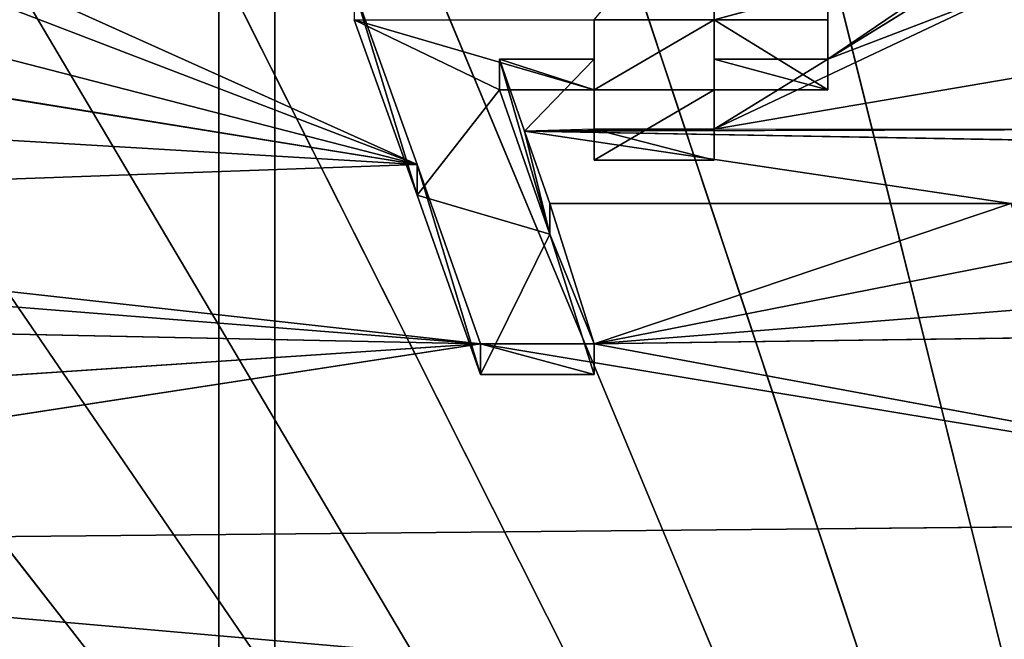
# Model space of a CAD drawing. Extents: x 257 to 312, y 0 to 136.
# Tile 234 of 256: x 279.82 to 282.08, y 84.16 to 85.58. Entities that reach past the tile are written whole.
import ezdxf

# ---------------------------------------------------------------- set-up
doc = ezdxf.new("R2010")
doc.units = 0
doc.header["$LTSCALE"] = 25.4
doc.layers.get('0').update_dxf_attribs({"color": 13, "linetype": 'CONTINUOUS'})

# ---------------------------------------------------------------- blocks, each defined once
blk = doc.blocks.new('MONO-I-KINKIET-PRZEW_D-778')
at = {"color": 7}
for p, q in [((32.3838, 56.1774, 1518.7008), (32.3838, 120.1705, 1454.7076)), ((32.3838, 56.1774, 1518.7008), (32.3838, 120.1705, 1454.7076)), ((32.5127, 55.1186, 1517.642), (32.5127, 119.1118, 1453.6488)), ((32.5127, 55.1186, 1517.642), (32.5127, 119.1118, 1453.6488))]:
    blk.add_line(p, q, dxfattribs=at)
at = {"color": 18}
for p, q in [((31.985, 68.5554, 1552.1433), (29.7331, 77.6065, 1560.803)), ((31.985, 68.5554, 1552.1433), (29.7331, 77.6065, 1560.803)), ((32.6487, 68.8322, 1552.5354), (29.7331, 77.6065, 1560.803)), ((32.6487, 68.8322, 1552.5354), (29.7331, 77.6065, 1560.803)), ((33.2515, 69.1676, 1552.9755), (29.7331, 77.6065, 1560.803)), ((33.785, 69.5568, 1553.4573), (29.7331, 77.6065, 1560.803)), ((33.2515, 69.1676, 1552.9755), (29.7331, 77.6065, 1560.803)), ((33.785, 69.5568, 1553.4573), (29.7331, 77.6065, 1560.803)), ((34.2416, 69.9943, 1553.974), (29.7331, 77.6065, 1560.803)), ((34.2416, 69.9943, 1553.974), (29.7331, 77.6065, 1560.803)), ((34.6149, 70.4739, 1554.5184), (29.7331, 77.6065, 1560.803)), ((34.8996, 70.9889, 1555.0828), (29.7331, 77.6065, 1560.803)), ((34.6149, 70.4739, 1554.5184), (29.7331, 77.6065, 1560.803)), ((34.8996, 70.9889, 1555.0828), (29.7331, 77.6065, 1560.803)), ((29.806, 73.8624, 1555.4474), (34.9099, 73.4166, 1555.0016)), ((29.806, 73.8624, 1555.4474), (34.9099, 73.4166, 1555.0016)), ((29.4404, 73.3649, 1554.9498), (34.9099, 73.4166, 1555.0016)), ((29.4404, 73.3649, 1554.9498), (34.9099, 73.4166, 1555.0016)), ((34.9099, 73.4166, 1555.0016), (31.9121, 72.9562, 1554.5411)), ((34.9099, 73.4166, 1555.0016), (31.9121, 72.9562, 1554.5411)), ((31.6511, 72.9562, 1554.5411), (29.4404, 73.3649, 1554.9498)), ((29.4404, 73.3649, 1554.9498), (31.9121, 72.9562, 1554.5411)), ((29.4404, 73.3649, 1554.9498), (31.9121, 72.9562, 1554.5411)), ((31.6511, 72.9562, 1554.5411), (29.4404, 73.3649, 1554.9498)), ((34.8787, 73.1544, 1554.7394), (31.9121, 72.9562, 1554.5411)), ((34.8787, 73.1544, 1554.7394), (31.9121, 72.9562, 1554.5411)), ((31.6511, 73.0269, 1554.4705), (31.7525, 72.7047, 1554.1482)), ((31.6511, 72.9562, 1554.5411), (31.6511, 73.0269, 1554.4705)), ((31.9121, 73.0269, 1554.4703), (31.6511, 73.0269, 1554.4705)), ((31.6511, 73.0269, 1554.4705), (31.9121, 72.9562, 1554.5411)), ((31.6511, 73.0269, 1554.4705), (31.9121, 72.9562, 1554.5411)), ((31.6511, 72.9562, 1554.5411), (31.6511, 73.0269, 1554.4705)), ((31.9121, 73.0269, 1554.4703), (31.6511, 73.0269, 1554.4705)), ((31.6511, 73.0269, 1554.4705), (31.7525, 72.7047, 1554.1482)), ((31.9121, 73.0269, 1554.4703), (31.7525, 72.7047, 1554.1482)), ((31.9121, 73.0269, 1554.4703), (31.7525, 72.7047, 1554.1482)), ((31.9121, 72.9562, 1554.5411), (31.9121, 73.0269, 1554.4703)), ((32.0569, 72.6152, 1554.0587), (31.9121, 73.0269, 1554.4703)), ((31.9121, 73.0269, 1554.4703), (32.0569, 72.5445, 1554.1294)), ((31.9121, 73.0269, 1554.4703), (32.0569, 72.5445, 1554.1294)), ((31.9121, 72.9562, 1554.5411), (31.9121, 73.0269, 1554.4703)), ((32.0569, 72.6152, 1554.0587), (31.9121, 73.0269, 1554.4703)), ((30.3609, 72.9385, 1554.5234), (31.6511, 72.9562, 1554.5411)), ((30.3609, 72.9385, 1554.5234), (31.6511, 72.9562, 1554.5411)), ((30.5348, 72.8669, 1554.4518), (31.6511, 72.9562, 1554.5411)), ((30.5348, 72.8669, 1554.4518), (31.6511, 72.9562, 1554.5411)), ((30.6508, 72.7595, 1554.3444), (31.6511, 72.9562, 1554.5411)), ((30.6508, 72.7595, 1554.3444), (31.6511, 72.9562, 1554.5411)), ((31.6511, 72.9562, 1554.5411), (30.6942, 72.6342, 1554.2191)), ((31.6511, 72.9562, 1554.5411), (30.6942, 72.6342, 1554.2191)), ((31.9121, 72.9562, 1554.5411), (31.6511, 72.9562, 1554.5411)), ((31.6511, 72.9562, 1554.5411), (31.7525, 72.634, 1554.2189)), ((31.7525, 72.7047, 1554.1482), (31.6511, 72.9562, 1554.5411)), ((31.7525, 72.7047, 1554.1482), (31.6511, 72.9562, 1554.5411)), ((31.6511, 72.9562, 1554.5411), (31.7525, 72.634, 1554.2189)), ((31.9121, 72.9562, 1554.5411), (31.6511, 72.9562, 1554.5411)), ((34.8265, 72.8958, 1554.4807), (31.9121, 72.9562, 1554.5411)), ((34.7815, 72.7294, 1554.3143), (31.9121, 72.9562, 1554.5411)), ((34.8265, 72.8958, 1554.4807), (31.9121, 72.9562, 1554.5411)), ((34.7815, 72.7294, 1554.3143), (31.9121, 72.9562, 1554.5411)), ((34.7538, 72.6409, 1554.2258), (31.9121, 72.9562, 1554.5411)), ((34.7538, 72.6409, 1554.2258), (31.9121, 72.9562, 1554.5411)), ((32.0569, 72.5445, 1554.1294), (31.9121, 72.9562, 1554.5411)), ((32.0569, 72.5445, 1554.1294), (31.9121, 72.9562, 1554.5411)), ((31.8684, 72.3029, 1553.8878), (31.7525, 72.7047, 1554.1482)), ((31.7525, 72.7047, 1554.1482), (31.8684, 72.3736, 1553.8171)), ((31.8684, 72.3029, 1553.8878), (31.7525, 72.7047, 1554.1482)), ((31.8104, 72.4685, 1554.0533), (31.7525, 72.7047, 1554.1482)), ((31.8104, 72.4685, 1554.0533), (31.7525, 72.7047, 1554.1482)), ((31.7525, 72.634, 1554.2189), (31.7525, 72.7047, 1554.1482)), ((31.7525, 72.634, 1554.2189), (31.7525, 72.7047, 1554.1482)), ((32.0569, 72.6152, 1554.0587), (31.7525, 72.7047, 1554.1482)), ((32.0569, 72.6152, 1554.0587), (31.7525, 72.7047, 1554.1482)), ((31.7525, 72.7047, 1554.1482), (31.8684, 72.3736, 1553.8171)), ((34.7538, 72.6409, 1554.2258), (32.0569, 72.5445, 1554.1294)), ((34.7538, 72.6409, 1554.2258), (32.0569, 72.5445, 1554.1294)), ((31.7525, 72.634, 1554.2189), (30.6942, 72.6342, 1554.2191)), ((31.7525, 72.634, 1554.2189), (30.6942, 72.6342, 1554.2191)), ((31.8104, 72.4685, 1554.0533), (30.6942, 72.6342, 1554.2191)), ((31.8104, 72.4685, 1554.0533), (30.6942, 72.6342, 1554.2191)), ((31.7525, 72.634, 1554.2189), (31.8104, 72.4685, 1554.0533)), ((31.7525, 72.634, 1554.2189), (31.8104, 72.4685, 1554.0533)), ((32.0569, 72.6152, 1554.0587), (31.8684, 72.3736, 1553.8171)), ((32.0569, 72.6152, 1554.0587), (31.8684, 72.3736, 1553.8171)), ((32.2018, 72.2125, 1553.656), (32.0569, 72.6152, 1554.0587)), ((32.0569, 72.6152, 1554.0587), (32.2018, 72.1418, 1553.7267)), ((32.0569, 72.6152, 1554.0587), (32.2018, 72.1418, 1553.7267)), ((32.0569, 72.6152, 1554.0587), (32.0569, 72.5445, 1554.1294)), ((32.0569, 72.6152, 1554.0587), (32.0569, 72.5445, 1554.1294)), ((32.2018, 72.2125, 1553.656), (32.0569, 72.6152, 1554.0587)), ((31.3755, 72.5347, 1553.9783), (31.3755, 72.3736, 1553.8171)), ((31.3755, 72.464, 1554.049), (31.3755, 72.5347, 1553.9783)), ((31.651, 72.5347, 1553.9781), (31.3755, 72.5347, 1553.9783)), ((31.3755, 72.5347, 1553.9783), (31.651, 72.464, 1554.049)), ((31.3755, 72.5347, 1553.9783), (31.651, 72.464, 1554.049)), ((31.3755, 72.464, 1554.049), (31.3755, 72.5347, 1553.9783)), ((31.3755, 72.5347, 1553.9783), (31.3755, 72.3736, 1553.8171)), ((31.651, 72.5347, 1553.9781), (31.3755, 72.5347, 1553.9783)), ((31.651, 72.5347, 1553.9781), (31.3755, 72.3736, 1553.8171)), ((31.651, 72.5347, 1553.9781), (31.3755, 72.3736, 1553.8171)), ((31.6509, 72.3736, 1553.8171), (31.651, 72.5347, 1553.9781)), ((31.651, 72.5347, 1553.9781), (31.6509, 72.3029, 1553.8878)), ((31.651, 72.5347, 1553.9781), (31.6509, 72.3029, 1553.8878)), ((31.6509, 72.3736, 1553.8171), (31.651, 72.5347, 1553.9781)), ((31.651, 72.464, 1554.049), (31.651, 72.5347, 1553.9781)), ((31.651, 72.464, 1554.049), (31.651, 72.5347, 1553.9781)), ((32.2018, 72.1418, 1553.7267), (32.0569, 72.5445, 1554.1294)), ((32.0569, 72.5445, 1554.1294), (34.2017, 71.5807, 1553.1656)), ((34.4328, 71.9323, 1553.5172), (32.0569, 72.5445, 1554.1294)), ((32.0569, 72.5445, 1554.1294), (34.5476, 72.143, 1553.7279)), ((34.4328, 71.9323, 1553.5172), (32.0569, 72.5445, 1554.1294)), ((34.2806, 71.6921, 1553.277), (32.0569, 72.5445, 1554.1294)), ((34.2806, 71.6921, 1553.277), (32.0569, 72.5445, 1554.1294)), ((32.0569, 72.5445, 1554.1294), (34.2017, 71.5807, 1553.1656)), ((34.6609, 72.39, 1553.9749), (32.0569, 72.5445, 1554.1294)), ((34.6609, 72.39, 1553.9749), (32.0569, 72.5445, 1554.1294)), ((32.0569, 72.5445, 1554.1294), (34.5476, 72.143, 1553.7279)), ((32.2018, 72.1418, 1553.7267), (32.0569, 72.5445, 1554.1294)), ((31.8104, 72.4685, 1554.0533), (30.0128, 72.5, 1554.085)), ((31.8104, 72.4685, 1554.0533), (30.0128, 72.5, 1554.085)), ((30.4332, 72.4642, 1554.0491), (31.8104, 72.4685, 1554.0533)), ((30.4332, 72.4642, 1554.0491), (31.3755, 72.464, 1554.049)), ((30.4332, 72.3031, 1553.8879), (31.3755, 72.464, 1554.049)), ((30.4332, 72.3031, 1553.8879), (31.3755, 72.464, 1554.049)), ((30.6941, 72.142, 1553.7268), (31.3755, 72.464, 1554.049)), ((30.6941, 72.142, 1553.7268), (31.3755, 72.464, 1554.049)), ((31.1145, 72.303, 1553.8879), (31.3755, 72.464, 1554.049)), ((31.1145, 72.303, 1553.8879), (31.3755, 72.464, 1554.049)), ((31.3755, 72.464, 1554.049), (31.8104, 72.4685, 1554.0533)), ((31.3755, 72.464, 1554.049), (31.3755, 72.303, 1553.8878)), ((31.3755, 72.3736, 1553.8171), (31.3755, 72.464, 1554.049)), ((31.3755, 72.3736, 1553.8171), (31.3755, 72.464, 1554.049)), ((31.3755, 72.464, 1554.049), (31.3755, 72.303, 1553.8878)), ((31.651, 72.464, 1554.049), (31.3755, 72.464, 1554.049)), ((31.6509, 72.3029, 1553.8878), (31.8104, 72.4685, 1554.0533)), ((31.6509, 72.3029, 1553.8878), (31.8104, 72.4685, 1554.0533)), ((31.6509, 72.3029, 1553.8878), (31.651, 72.464, 1554.049)), ((31.6509, 72.3029, 1553.8878), (31.651, 72.464, 1554.049)), ((31.651, 72.464, 1554.049), (31.8104, 72.4685, 1554.0533)), ((31.8104, 72.4685, 1554.0533), (31.8684, 72.3029, 1553.8878)), ((31.8104, 72.4685, 1554.0533), (31.8684, 72.3029, 1553.8878)), ((31.1145, 72.3737, 1553.8171), (31.1145, 72.2126, 1553.6561)), ((31.1145, 72.303, 1553.8879), (31.1145, 72.3737, 1553.8171)), ((31.3755, 72.3736, 1553.8171), (31.1145, 72.3737, 1553.8171)), ((31.1145, 72.3737, 1553.8171), (31.3755, 72.303, 1553.8878)), ((31.1145, 72.3737, 1553.8171), (31.3755, 72.303, 1553.8878)), ((31.1145, 72.303, 1553.8879), (31.1145, 72.3737, 1553.8171)), ((31.1145, 72.3737, 1553.8171), (31.1145, 72.2126, 1553.6561)), ((31.1145, 72.3737, 1553.8171), (31.3754, 72.2126, 1553.6561)), ((31.1145, 72.3737, 1553.8171), (31.3754, 72.2126, 1553.6561)), ((31.3755, 72.3736, 1553.8171), (31.1145, 72.3737, 1553.8171)), ((31.3755, 72.3736, 1553.8171), (31.3754, 72.2126, 1553.6561)), ((31.3755, 72.3736, 1553.8171), (31.3754, 72.2126, 1553.6561)), ((31.6509, 72.3736, 1553.8171), (31.3754, 72.2126, 1553.6561)), ((31.6509, 72.3736, 1553.8171), (31.3754, 72.2126, 1553.6561)), ((31.3755, 72.303, 1553.8878), (31.3755, 72.3736, 1553.8171)), ((31.3755, 72.303, 1553.8878), (31.3755, 72.3736, 1553.8171)), ((31.3755, 72.3736, 1553.8171), (31.6509, 72.3736, 1553.8171)), ((31.3755, 72.3736, 1553.8171), (31.6509, 72.3736, 1553.8171)), ((31.6509, 72.3029, 1553.8878), (31.6509, 72.3736, 1553.8171)), ((31.8684, 72.3736, 1553.8171), (31.6509, 72.3736, 1553.8171)), ((31.6509, 72.3736, 1553.8171), (31.8684, 72.3029, 1553.8878)), ((31.6509, 72.3736, 1553.8171), (31.8684, 72.3029, 1553.8878)), ((31.6509, 72.3029, 1553.8878), (31.6509, 72.3736, 1553.8171)), ((32.2018, 72.2125, 1553.656), (31.6509, 72.3736, 1553.8171)), ((31.8684, 72.3736, 1553.8171), (31.6509, 72.3736, 1553.8171)), ((32.2018, 72.2125, 1553.656), (31.6509, 72.3736, 1553.8171)), ((31.6509, 72.2125, 1553.656), (31.6509, 72.3736, 1553.8171)), ((31.6509, 72.2125, 1553.656), (31.6509, 72.3736, 1553.8171)), ((31.8684, 72.3029, 1553.8878), (31.8684, 72.3736, 1553.8171)), ((31.8684, 72.3029, 1553.8878), (31.8684, 72.3736, 1553.8171)), ((32.2018, 72.2125, 1553.656), (31.8684, 72.3736, 1553.8171)), ((32.2018, 72.2125, 1553.656), (31.8684, 72.3736, 1553.8171)), ((30.5346, 71.9093, 1553.4941), (31.1145, 72.303, 1553.8879)), ((30.5346, 71.9093, 1553.4941), (31.1145, 72.303, 1553.8879)), ((30.6506, 72.0167, 1553.6016), (31.1145, 72.303, 1553.8879)), ((30.6506, 72.0167, 1553.6016), (31.1145, 72.303, 1553.8879)), ((31.1145, 72.303, 1553.8879), (30.6941, 72.142, 1553.7268)), ((31.1145, 72.303, 1553.8879), (30.6941, 72.142, 1553.7268)), ((31.3755, 72.303, 1553.8878), (31.1145, 72.303, 1553.8879)), ((31.1145, 72.303, 1553.8879), (31.1145, 72.1419, 1553.7268)), ((31.1145, 72.2126, 1553.6561), (31.1145, 72.303, 1553.8879)), ((31.1145, 72.2126, 1553.6561), (31.1145, 72.303, 1553.8879)), ((31.1145, 72.303, 1553.8879), (31.1145, 72.1419, 1553.7268)), ((31.3755, 72.303, 1553.8878), (31.1145, 72.303, 1553.8879)), ((31.8684, 72.3029, 1553.8878), (31.6509, 72.3029, 1553.8878)), ((31.8684, 72.3029, 1553.8878), (31.6509, 72.3029, 1553.8878)), ((31.1145, 72.2126, 1553.6561), (31.3754, 72.2126, 1553.6561)), ((31.3754, 72.2126, 1553.6561), (31.1145, 72.1419, 1553.7268)), ((31.1145, 72.1419, 1553.7268), (31.1145, 72.2126, 1553.6561)), ((31.3754, 72.2126, 1553.6561), (31.1145, 72.1419, 1553.7268)), ((31.1145, 72.1419, 1553.7268), (31.1145, 72.2126, 1553.6561)), ((31.1145, 72.2126, 1553.6561), (31.3754, 72.2126, 1553.6561)), ((31.3754, 72.2126, 1553.6561), (31.3754, 71.8814, 1553.325)), ((31.3754, 72.1419, 1553.7268), (31.3754, 72.2126, 1553.6561)), ((31.3754, 72.1419, 1553.7268), (31.3754, 72.2126, 1553.6561)), ((31.6509, 72.2125, 1553.656), (31.3754, 72.2126, 1553.6561)), ((31.6509, 72.2125, 1553.656), (31.3754, 72.2126, 1553.6561)), ((31.3754, 72.2126, 1553.6561), (31.3754, 71.8814, 1553.325))]:
    blk.add_line(p, q, dxfattribs=at)
at = {"color": 7}
mesh = blk.add_polyface(dxfattribs=at)
corners = [(32.3838, 56.1774, 1518.7008), (36.1723, 120.782, 1455.3191), (32.3838, 120.1705, 1454.7076)]
mesh.append_faces([[corners[k] for k in face] for face in [(0, 1, 2)]], dxfattribs={"color": 7})
mesh = blk.add_polyface(dxfattribs=at)
corners = [(36.1723, 120.782, 1455.3191), (32.3838, 56.1774, 1518.7008), (35.0087, 56.5558, 1519.0792)]
mesh.append_faces([[corners[k] for k in face] for face in [(0, 1, 2)]], dxfattribs={"color": 7})
mesh = blk.add_polyface(dxfattribs=at)
corners = [(28.5087, 55.972, 1518.4955), (32.3838, 120.1705, 1454.7076), (28.5087, 119.9652, 1454.5023)]
mesh.append_faces([[corners[k] for k in face] for face in [(0, 1, 2)]], dxfattribs={"color": 7})
mesh = blk.add_polyface(dxfattribs=at)
corners = [(32.3838, 56.1774, 1518.7008), (32.3838, 120.1705, 1454.7076), (28.5087, 55.972, 1518.4955)]
mesh.append_faces([[corners[k] for k in face] for face in [(0, 1, 2)]], dxfattribs={"color": 7})
mesh = blk.add_polyface(dxfattribs=at)
corners = [(36.4314, 119.729, 1454.2661), (35.0087, 55.4624, 1517.9858), (32.5127, 119.1118, 1453.6488)]
mesh.append_faces([[corners[k] for k in face] for face in [(0, 1, 2)]], dxfattribs={"color": 7})
mesh = blk.add_polyface(dxfattribs=at)
corners = [(32.5127, 119.1118, 1453.6488), (28.5087, 54.9114, 1517.4348), (28.5087, 118.9045, 1453.4417)]
mesh.append_faces([[corners[k] for k in face] for face in [(0, 1, 2)]], dxfattribs={"color": 7})
mesh = blk.add_polyface(dxfattribs=at)
corners = [(32.5127, 55.1186, 1517.642), (28.5087, 54.9114, 1517.4348), (32.5127, 119.1118, 1453.6488)]
mesh.append_faces([[corners[k] for k in face] for face in [(0, 1, 2)]], dxfattribs={"color": 7})
mesh = blk.add_polyface(dxfattribs=at)
corners = [(35.0087, 55.4624, 1517.9858), (32.5127, 55.1186, 1517.642), (32.5127, 119.1118, 1453.6488)]
mesh.append_faces([[corners[k] for k in face] for face in [(0, 1, 2)]], dxfattribs={"color": 7})
mesh = blk.add_polyface(dxfattribs=at)
corners = [(35.1887, 72.0953, 1556.2394), (29.7331, 77.6065, 1560.803), (35.1523, 71.8115, 1555.9493)]
mesh.append_faces([[corners[k] for k in face] for face in [(0, 1, 2)]], dxfattribs={"color": 7})
mesh = blk.add_polyface(dxfattribs=at)
corners = [(31.2699, 68.3411, 1551.8048), (29.7331, 77.6065, 1560.803), (30.5133, 68.1923, 1551.5247)]
mesh.append_faces([[corners[k] for k in face] for face in [(0, 1, 2)]], dxfattribs={"color": 7})
mesh = blk.add_polyface(dxfattribs=at)
corners = [(35.201, 72.3821, 1556.5283), (29.7331, 77.6065, 1560.803), (35.1887, 72.0953, 1556.2394)]
mesh.append_faces([[corners[k] for k in face] for face in [(0, 1, 2)]], dxfattribs={"color": 7})
mesh = blk.add_polyface(dxfattribs=at)
corners = [(29.7331, 77.6065, 1560.803), (35.201, 72.3821, 1556.5283), (35.1891, 72.6711, 1556.8153)]
mesh.append_faces([[corners[k] for k in face] for face in [(0, 1, 2)]], dxfattribs={"color": 7})
mesh = blk.add_polyface(dxfattribs=at)
corners = [(29.7331, 77.6065, 1560.803), (35.1891, 72.6711, 1556.8153), (30.5201, 77.3881, 1560.7213)]
mesh.append_faces([[corners[k] for k in face] for face in [(0, 1, 2)]], dxfattribs={"color": 7})
mesh = blk.add_polyface(dxfattribs=at)
corners = [(31.985, 68.5554, 1552.1433), (29.7331, 77.6065, 1560.803), (31.2699, 68.3411, 1551.8048)]
mesh.append_faces([[corners[k] for k in face] for face in [(0, 1, 2)]], dxfattribs={"color": 7})
mesh = blk.add_polyface(dxfattribs=at)
corners = [(32.6487, 68.8322, 1552.5354), (29.7331, 77.6065, 1560.803), (31.985, 68.5554, 1552.1433)]
mesh.append_faces([[corners[k] for k in face] for face in [(0, 1, 2)]], dxfattribs={"color": 7})
mesh = blk.add_polyface(dxfattribs=at)
corners = [(33.2515, 69.1676, 1552.9755), (29.7331, 77.6065, 1560.803), (32.6487, 68.8322, 1552.5354)]
mesh.append_faces([[corners[k] for k in face] for face in [(0, 1, 2)]], dxfattribs={"color": 7})
mesh = blk.add_polyface(dxfattribs=at)
corners = [(33.785, 69.5568, 1553.4573), (29.7331, 77.6065, 1560.803), (33.2515, 69.1676, 1552.9755)]
mesh.append_faces([[corners[k] for k in face] for face in [(0, 1, 2)]], dxfattribs={"color": 7})
mesh = blk.add_polyface(dxfattribs=at)
corners = [(34.2416, 69.9943, 1553.974), (29.7331, 77.6065, 1560.803), (33.785, 69.5568, 1553.4573)]
mesh.append_faces([[corners[k] for k in face] for face in [(0, 1, 2)]], dxfattribs={"color": 7})
mesh = blk.add_polyface(dxfattribs=at)
corners = [(34.6149, 70.4739, 1554.5184), (29.7331, 77.6065, 1560.803), (34.2416, 69.9943, 1553.974)]
mesh.append_faces([[corners[k] for k in face] for face in [(0, 1, 2)]], dxfattribs={"color": 7})
mesh = blk.add_polyface(dxfattribs=at)
corners = [(34.8996, 70.9889, 1555.0828), (29.7331, 77.6065, 1560.803), (34.6149, 70.4739, 1554.5184)]
mesh.append_faces([[corners[k] for k in face] for face in [(0, 1, 2)]], dxfattribs={"color": 7})
mesh = blk.add_polyface(dxfattribs=at)
corners = [(29.7331, 77.6065, 1560.803), (34.8996, 70.9889, 1555.0828), (35.0918, 71.5319, 1555.6592)]
mesh.append_faces([[corners[k] for k in face] for face in [(0, 1, 2)]], dxfattribs={"color": 7})
mesh = blk.add_polyface(dxfattribs=at)
corners = [(29.7331, 77.6065, 1560.803), (35.0918, 71.5319, 1555.6592), (35.1523, 71.8115, 1555.9493)]
mesh.append_faces([[corners[k] for k in face] for face in [(0, 1, 2)]], dxfattribs={"color": 7})
mesh = blk.add_polyface(dxfattribs=at)
corners = [(35.1891, 72.6711, 1556.8153), (31.2762, 77.1074, 1560.5719), (30.5201, 77.3881, 1560.7213)]
mesh.append_faces([[corners[k] for k in face] for face in [(0, 1, 2)]], dxfattribs={"color": 7})
mesh = blk.add_polyface(dxfattribs=at)
corners = [(35.1891, 72.6711, 1556.8153), (31.9909, 76.7685, 1560.3571), (31.2762, 77.1074, 1560.5719)]
mesh.append_faces([[corners[k] for k in face] for face in [(0, 1, 2)]], dxfattribs={"color": 7})
mesh = blk.add_polyface(dxfattribs=at)
corners = [(31.9909, 76.7685, 1560.3571), (35.1891, 72.6711, 1556.8153), (32.654, 76.3761, 1560.0798)]
mesh.append_faces([[corners[k] for k in face] for face in [(0, 1, 2)]], dxfattribs={"color": 7})
mesh = blk.add_polyface(dxfattribs=at)
corners = [(35.1891, 72.6711, 1556.8153), (33.2562, 75.9357, 1559.744), (32.654, 76.3761, 1560.0798)]
mesh.append_faces([[corners[k] for k in face] for face in [(0, 1, 2)]], dxfattribs={"color": 7})
mesh = blk.add_polyface(dxfattribs=at)
corners = [(34.9099, 73.4166, 1555.0016), (31.2117, 75.2186, 1556.8036), (30.2594, 76.3517, 1557.9365)]
mesh.append_faces([[corners[k] for k in face] for face in [(0, 1, 2)]], dxfattribs={"color": 7})
mesh = blk.add_polyface(dxfattribs=at)
corners = [(34.9169, 73.5343, 1555.1193), (34.9099, 73.4166, 1555.0016), (30.2594, 76.3517, 1557.9365)]
mesh.append_faces([[corners[k] for k in face] for face in [(0, 1, 2)]], dxfattribs={"color": 7})
mesh = blk.add_polyface(dxfattribs=at)
corners = [(30.2594, 76.3517, 1557.9365), (34.9196, 73.6422, 1555.2272), (34.9169, 73.5343, 1555.1193)]
mesh.append_faces([[corners[k] for k in face] for face in [(0, 1, 2)]], dxfattribs={"color": 7})
mesh = blk.add_polyface(dxfattribs=at)
corners = [(31.2117, 75.2186, 1556.8036), (34.9099, 73.4166, 1555.0016), (31.4796, 74.9119, 1556.4968)]
mesh.append_faces([[corners[k] for k in face] for face in [(0, 1, 2)]], dxfattribs={"color": 7})
mesh = blk.add_polyface(dxfattribs=at)
corners = [(34.9099, 73.4166, 1555.0016), (31.4563, 74.5922, 1556.1771), (31.4796, 74.9119, 1556.4968)]
mesh.append_faces([[corners[k] for k in face] for face in [(0, 1, 2)]], dxfattribs={"color": 7})
mesh = blk.add_polyface(dxfattribs=at)
corners = [(31.4563, 74.5922, 1556.1771), (34.9099, 73.4166, 1555.0016), (31.1452, 74.2918, 1555.8767)]
mesh.append_faces([[corners[k] for k in face] for face in [(0, 1, 2)]], dxfattribs={"color": 7})
mesh = blk.add_polyface(dxfattribs=at)
corners = [(34.9099, 73.4166, 1555.0016), (30.5771, 74.0406, 1555.6255), (31.1452, 74.2918, 1555.8767)]
mesh.append_faces([[corners[k] for k in face] for face in [(0, 1, 2)]], dxfattribs={"color": 7})
mesh = blk.add_polyface(dxfattribs=at)
corners = [(34.9099, 73.4166, 1555.0016), (29.806, 73.8624, 1555.4474), (30.5771, 74.0406, 1555.6255)]
mesh.append_faces([[corners[k] for k in face] for face in [(0, 1, 2)]], dxfattribs={"color": 7})
mesh = blk.add_polyface(dxfattribs=at)
corners = [(29.806, 73.8624, 1555.4474), (34.9099, 73.4166, 1555.0016), (29.4404, 73.3649, 1554.9498)]
mesh.append_faces([[corners[k] for k in face] for face in [(0, 1, 2)]], dxfattribs={"color": 7})
mesh = blk.add_polyface(dxfattribs=at)
corners = [(34.9099, 73.4166, 1555.0016), (31.9121, 72.9562, 1554.5411), (29.4404, 73.3649, 1554.9498)]
mesh.append_faces([[corners[k] for k in face] for face in [(0, 1, 2)]], dxfattribs={"color": 7})
mesh = blk.add_polyface(dxfattribs=at)
corners = [(34.9099, 73.4166, 1555.0016), (34.8787, 73.1544, 1554.7394), (31.9121, 72.9562, 1554.5411)]
mesh.append_faces([[corners[k] for k in face] for face in [(0, 1, 2)]], dxfattribs={"color": 7})
mesh = blk.add_polyface(dxfattribs=at)
corners = [(29.4404, 73.3649, 1554.9498), (31.9121, 72.9562, 1554.5411), (31.6511, 72.9562, 1554.5411)]
mesh.append_faces([[corners[k] for k in face] for face in [(0, 1, 2)]], dxfattribs={"color": 7})
mesh = blk.add_polyface(dxfattribs=at)
corners = [(31.6511, 72.9562, 1554.5411), (30.3609, 72.9385, 1554.5234), (29.4404, 73.3649, 1554.9498)]
mesh.append_faces([[corners[k] for k in face] for face in [(0, 1, 2)]], dxfattribs={"color": 7})
mesh = blk.add_polyface(dxfattribs=at)
corners = [(34.8787, 73.1544, 1554.7394), (34.8265, 72.8958, 1554.4807), (31.9121, 72.9562, 1554.5411)]
mesh.append_faces([[corners[k] for k in face] for face in [(0, 1, 2)]], dxfattribs={"color": 7})
mesh = blk.add_polyface(dxfattribs=at)
corners = [(31.6511, 73.0269, 1554.4705), (31.7525, 72.7047, 1554.1482), (31.6511, 72.9562, 1554.5411)]
mesh.append_faces([[corners[k] for k in face] for face in [(0, 1, 2)]], dxfattribs={"color": 7})
mesh = blk.add_polyface(dxfattribs=at)
corners = [(31.9121, 72.9562, 1554.5411), (31.9121, 73.0269, 1554.4703), (31.6511, 73.0269, 1554.4705)]
mesh.append_faces([[corners[k] for k in face] for face in [(0, 1, 2)]], dxfattribs={"color": 7})
mesh = blk.add_polyface(dxfattribs=at)
corners = [(31.9121, 72.9562, 1554.5411), (31.6511, 73.0269, 1554.4705), (31.6511, 72.9562, 1554.5411)]
mesh.append_faces([[corners[k] for k in face] for face in [(0, 1, 2)]], dxfattribs={"color": 7})
mesh = blk.add_polyface(dxfattribs=at)
corners = [(31.6511, 73.0269, 1554.4705), (31.9121, 73.0269, 1554.4703), (31.7525, 72.7047, 1554.1482)]
mesh.append_faces([[corners[k] for k in face] for face in [(0, 1, 2)]], dxfattribs={"color": 7})
mesh = blk.add_polyface(dxfattribs=at)
corners = [(32.0569, 72.6152, 1554.0587), (31.7525, 72.7047, 1554.1482), (31.9121, 73.0269, 1554.4703)]
mesh.append_faces([[corners[k] for k in face] for face in [(0, 1, 2)]], dxfattribs={"color": 7})
mesh = blk.add_polyface(dxfattribs=at)
corners = [(31.9121, 73.0269, 1554.4703), (32.0569, 72.5445, 1554.1294), (32.0569, 72.6152, 1554.0587)]
mesh.append_faces([[corners[k] for k in face] for face in [(0, 1, 2)]], dxfattribs={"color": 7})
mesh = blk.add_polyface(dxfattribs=at)
corners = [(31.9121, 73.0269, 1554.4703), (31.9121, 72.9562, 1554.5411), (32.0569, 72.5445, 1554.1294)]
mesh.append_faces([[corners[k] for k in face] for face in [(0, 1, 2)]], dxfattribs={"color": 7})
mesh = blk.add_polyface(dxfattribs=at)
corners = [(31.6511, 72.9562, 1554.5411), (30.5348, 72.8669, 1554.4518), (30.3609, 72.9385, 1554.5234)]
mesh.append_faces([[corners[k] for k in face] for face in [(0, 1, 2)]], dxfattribs={"color": 7})
mesh = blk.add_polyface(dxfattribs=at)
corners = [(31.6511, 72.9562, 1554.5411), (30.6508, 72.7595, 1554.3444), (30.5348, 72.8669, 1554.4518)]
mesh.append_faces([[corners[k] for k in face] for face in [(0, 1, 2)]], dxfattribs={"color": 7})
mesh = blk.add_polyface(dxfattribs=at)
corners = [(31.6511, 72.9562, 1554.5411), (30.6942, 72.6342, 1554.2191), (30.6508, 72.7595, 1554.3444)]
mesh.append_faces([[corners[k] for k in face] for face in [(0, 1, 2)]], dxfattribs={"color": 7})
mesh = blk.add_polyface(dxfattribs=at)
corners = [(31.6511, 72.9562, 1554.5411), (31.7525, 72.634, 1554.2189), (30.6942, 72.6342, 1554.2191)]
mesh.append_faces([[corners[k] for k in face] for face in [(0, 1, 2)]], dxfattribs={"color": 7})
mesh = blk.add_polyface(dxfattribs=at)
corners = [(31.6511, 72.9562, 1554.5411), (31.7525, 72.7047, 1554.1482), (31.7525, 72.634, 1554.2189)]
mesh.append_faces([[corners[k] for k in face] for face in [(0, 1, 2)]], dxfattribs={"color": 7})
mesh = blk.add_polyface(dxfattribs=at)
corners = [(34.8265, 72.8958, 1554.4807), (34.7815, 72.7294, 1554.3143), (31.9121, 72.9562, 1554.5411)]
mesh.append_faces([[corners[k] for k in face] for face in [(0, 1, 2)]], dxfattribs={"color": 7})
mesh = blk.add_polyface(dxfattribs=at)
corners = [(31.9121, 72.9562, 1554.5411), (34.7815, 72.7294, 1554.3143), (34.7538, 72.6409, 1554.2258)]
mesh.append_faces([[corners[k] for k in face] for face in [(0, 1, 2)]], dxfattribs={"color": 7})
mesh = blk.add_polyface(dxfattribs=at)
corners = [(31.9121, 72.9562, 1554.5411), (34.7538, 72.6409, 1554.2258), (32.0569, 72.5445, 1554.1294)]
mesh.append_faces([[corners[k] for k in face] for face in [(0, 1, 2)]], dxfattribs={"color": 7})
mesh = blk.add_polyface(dxfattribs=at)
corners = [(31.7525, 72.7047, 1554.1482), (31.8684, 72.3736, 1553.8171), (31.8684, 72.3029, 1553.8878)]
mesh.append_faces([[corners[k] for k in face] for face in [(0, 1, 2)]], dxfattribs={"color": 7})
mesh = blk.add_polyface(dxfattribs=at)
corners = [(31.7525, 72.7047, 1554.1482), (31.8684, 72.3029, 1553.8878), (31.8104, 72.4685, 1554.0533)]
mesh.append_faces([[corners[k] for k in face] for face in [(0, 1, 2)]], dxfattribs={"color": 7})
mesh = blk.add_polyface(dxfattribs=at)
corners = [(31.7525, 72.7047, 1554.1482), (31.8104, 72.4685, 1554.0533), (31.7525, 72.634, 1554.2189)]
mesh.append_faces([[corners[k] for k in face] for face in [(0, 1, 2)]], dxfattribs={"color": 7})
mesh = blk.add_polyface(dxfattribs=at)
corners = [(32.0569, 72.6152, 1554.0587), (31.8684, 72.3736, 1553.8171), (31.7525, 72.7047, 1554.1482)]
mesh.append_faces([[corners[k] for k in face] for face in [(0, 1, 2)]], dxfattribs={"color": 7})
mesh = blk.add_polyface(dxfattribs=at)
corners = [(34.7538, 72.6409, 1554.2258), (34.6609, 72.39, 1553.9749), (32.0569, 72.5445, 1554.1294)]
mesh.append_faces([[corners[k] for k in face] for face in [(0, 1, 2)]], dxfattribs={"color": 7})
mesh = blk.add_polyface(dxfattribs=at)
corners = [(30.6942, 72.6342, 1554.2191), (31.8104, 72.4685, 1554.0533), (30.0128, 72.5, 1554.085)]
mesh.append_faces([[corners[k] for k in face] for face in [(0, 1, 2)]], dxfattribs={"color": 7})
mesh = blk.add_polyface(dxfattribs=at)
corners = [(31.8104, 72.4685, 1554.0533), (30.6942, 72.6342, 1554.2191), (31.7525, 72.634, 1554.2189)]
mesh.append_faces([[corners[k] for k in face] for face in [(0, 1, 2)]], dxfattribs={"color": 7})
mesh = blk.add_polyface(dxfattribs=at)
corners = [(32.2018, 72.2125, 1553.656), (31.8684, 72.3736, 1553.8171), (32.0569, 72.6152, 1554.0587)]
mesh.append_faces([[corners[k] for k in face] for face in [(0, 1, 2)]], dxfattribs={"color": 7})
mesh = blk.add_polyface(dxfattribs=at)
corners = [(32.0569, 72.6152, 1554.0587), (32.2018, 72.1418, 1553.7267), (32.2018, 72.2125, 1553.656)]
mesh.append_faces([[corners[k] for k in face] for face in [(0, 1, 2)]], dxfattribs={"color": 7})
mesh = blk.add_polyface(dxfattribs=at)
corners = [(32.0569, 72.6152, 1554.0587), (32.0569, 72.5445, 1554.1294), (32.2018, 72.1418, 1553.7267)]
mesh.append_faces([[corners[k] for k in face] for face in [(0, 1, 2)]], dxfattribs={"color": 7})
mesh = blk.add_polyface(dxfattribs=at)
corners = [(31.3755, 72.5347, 1553.9783), (31.3755, 72.3736, 1553.8171), (31.3755, 72.464, 1554.049)]
mesh.append_faces([[corners[k] for k in face] for face in [(0, 1, 2)]], dxfattribs={"color": 7})
mesh = blk.add_polyface(dxfattribs=at)
corners = [(31.651, 72.464, 1554.049), (31.651, 72.5347, 1553.9781), (31.3755, 72.5347, 1553.9783)]
mesh.append_faces([[corners[k] for k in face] for face in [(0, 1, 2)]], dxfattribs={"color": 7})
mesh = blk.add_polyface(dxfattribs=at)
corners = [(31.651, 72.464, 1554.049), (31.3755, 72.5347, 1553.9783), (31.3755, 72.464, 1554.049)]
mesh.append_faces([[corners[k] for k in face] for face in [(0, 1, 2)]], dxfattribs={"color": 7})
mesh = blk.add_polyface(dxfattribs=at)
corners = [(31.3755, 72.5347, 1553.9783), (31.651, 72.5347, 1553.9781), (31.3755, 72.3736, 1553.8171)]
mesh.append_faces([[corners[k] for k in face] for face in [(0, 1, 2)]], dxfattribs={"color": 7})
mesh = blk.add_polyface(dxfattribs=at)
corners = [(31.651, 72.5347, 1553.9781), (31.6509, 72.3736, 1553.8171), (31.3755, 72.3736, 1553.8171)]
mesh.append_faces([[corners[k] for k in face] for face in [(0, 1, 2)]], dxfattribs={"color": 7})
mesh = blk.add_polyface(dxfattribs=at)
corners = [(31.651, 72.5347, 1553.9781), (31.6509, 72.3029, 1553.8878), (31.6509, 72.3736, 1553.8171)]
mesh.append_faces([[corners[k] for k in face] for face in [(0, 1, 2)]], dxfattribs={"color": 7})
mesh = blk.add_polyface(dxfattribs=at)
corners = [(31.651, 72.5347, 1553.9781), (31.651, 72.464, 1554.049), (31.6509, 72.3029, 1553.8878)]
mesh.append_faces([[corners[k] for k in face] for face in [(0, 1, 2)]], dxfattribs={"color": 7})
mesh = blk.add_polyface(dxfattribs=at)
corners = [(34.2017, 71.5807, 1553.1656), (32.2018, 72.1418, 1553.7267), (32.0569, 72.5445, 1554.1294)]
mesh.append_faces([[corners[k] for k in face] for face in [(0, 1, 2)]], dxfattribs={"color": 7})
mesh = blk.add_polyface(dxfattribs=at)
corners = [(34.5476, 72.143, 1553.7279), (34.4328, 71.9323, 1553.5172), (32.0569, 72.5445, 1554.1294)]
mesh.append_faces([[corners[k] for k in face] for face in [(0, 1, 2)]], dxfattribs={"color": 7})
mesh = blk.add_polyface(dxfattribs=at)
corners = [(32.0569, 72.5445, 1554.1294), (34.4328, 71.9323, 1553.5172), (34.2806, 71.6921, 1553.277)]
mesh.append_faces([[corners[k] for k in face] for face in [(0, 1, 2)]], dxfattribs={"color": 7})
mesh = blk.add_polyface(dxfattribs=at)
corners = [(34.2806, 71.6921, 1553.277), (34.2017, 71.5807, 1553.1656), (32.0569, 72.5445, 1554.1294)]
mesh.append_faces([[corners[k] for k in face] for face in [(0, 1, 2)]], dxfattribs={"color": 7})
mesh = blk.add_polyface(dxfattribs=at)
corners = [(32.0569, 72.5445, 1554.1294), (34.6609, 72.39, 1553.9749), (34.5476, 72.143, 1553.7279)]
mesh.append_faces([[corners[k] for k in face] for face in [(0, 1, 2)]], dxfattribs={"color": 7})
mesh = blk.add_polyface(dxfattribs=at)
corners = [(30.0128, 72.5, 1554.085), (31.8104, 72.4685, 1554.0533), (30.4332, 72.4642, 1554.0491)]
mesh.append_faces([[corners[k] for k in face] for face in [(0, 1, 2)]], dxfattribs={"color": 7})
mesh = blk.add_polyface(dxfattribs=at)
corners = [(30.4332, 72.4642, 1554.0491), (31.3755, 72.464, 1554.049), (30.4332, 72.3031, 1553.8879)]
mesh.append_faces([[corners[k] for k in face] for face in [(0, 1, 2)]], dxfattribs={"color": 7})
mesh = blk.add_polyface(dxfattribs=at)
corners = [(31.3755, 72.464, 1554.049), (30.6941, 72.142, 1553.7268), (30.4332, 72.3031, 1553.8879)]
mesh.append_faces([[corners[k] for k in face] for face in [(0, 1, 2)]], dxfattribs={"color": 7})
mesh = blk.add_polyface(dxfattribs=at)
corners = [(31.3755, 72.464, 1554.049), (31.1145, 72.303, 1553.8879), (30.6941, 72.142, 1553.7268)]
mesh.append_faces([[corners[k] for k in face] for face in [(0, 1, 2)]], dxfattribs={"color": 7})
mesh = blk.add_polyface(dxfattribs=at)
corners = [(31.3755, 72.464, 1554.049), (31.3755, 72.303, 1553.8878), (31.1145, 72.303, 1553.8879)]
mesh.append_faces([[corners[k] for k in face] for face in [(0, 1, 2)]], dxfattribs={"color": 7})
mesh = blk.add_polyface(dxfattribs=at)
corners = [(31.3755, 72.464, 1554.049), (31.3755, 72.3736, 1553.8171), (31.3755, 72.303, 1553.8878)]
mesh.append_faces([[corners[k] for k in face] for face in [(0, 1, 2)]], dxfattribs={"color": 7})
mesh = blk.add_polyface(dxfattribs=at)
corners = [(31.8684, 72.3029, 1553.8878), (31.6509, 72.3029, 1553.8878), (31.8104, 72.4685, 1554.0533)]
mesh.append_faces([[corners[k] for k in face] for face in [(0, 1, 2)]], dxfattribs={"color": 7})
mesh = blk.add_polyface(dxfattribs=at)
corners = [(31.8104, 72.4685, 1554.0533), (31.6509, 72.3029, 1553.8878), (31.651, 72.464, 1554.049)]
mesh.append_faces([[corners[k] for k in face] for face in [(0, 1, 2)]], dxfattribs={"color": 7})
mesh = blk.add_polyface(dxfattribs=at)
corners = [(31.1145, 72.3737, 1553.8171), (31.1145, 72.2126, 1553.6561), (31.1145, 72.303, 1553.8879)]
mesh.append_faces([[corners[k] for k in face] for face in [(0, 1, 2)]], dxfattribs={"color": 7})
mesh = blk.add_polyface(dxfattribs=at)
corners = [(31.3755, 72.3736, 1553.8171), (31.1145, 72.3737, 1553.8171), (31.3755, 72.303, 1553.8878)]
mesh.append_faces([[corners[k] for k in face] for face in [(0, 1, 2)]], dxfattribs={"color": 7})
mesh = blk.add_polyface(dxfattribs=at)
corners = [(31.1145, 72.303, 1553.8879), (31.3755, 72.303, 1553.8878), (31.1145, 72.3737, 1553.8171)]
mesh.append_faces([[corners[k] for k in face] for face in [(0, 1, 2)]], dxfattribs={"color": 7})
mesh = blk.add_polyface(dxfattribs=at)
corners = [(31.3754, 72.2126, 1553.6561), (31.1145, 72.2126, 1553.6561), (31.1145, 72.3737, 1553.8171)]
mesh.append_faces([[corners[k] for k in face] for face in [(0, 1, 2)]], dxfattribs={"color": 7})
mesh = blk.add_polyface(dxfattribs=at)
corners = [(31.3755, 72.3736, 1553.8171), (31.3754, 72.2126, 1553.6561), (31.1145, 72.3737, 1553.8171)]
mesh.append_faces([[corners[k] for k in face] for face in [(0, 1, 2)]], dxfattribs={"color": 7})
mesh = blk.add_polyface(dxfattribs=at)
corners = [(31.6509, 72.3736, 1553.8171), (31.3754, 72.2126, 1553.6561), (31.3755, 72.3736, 1553.8171)]
mesh.append_faces([[corners[k] for k in face] for face in [(0, 1, 2)]], dxfattribs={"color": 7})
mesh = blk.add_polyface(dxfattribs=at)
corners = [(31.6509, 72.3736, 1553.8171), (31.6509, 72.2125, 1553.656), (31.3754, 72.2126, 1553.6561)]
mesh.append_faces([[corners[k] for k in face] for face in [(0, 1, 2)]], dxfattribs={"color": 7})
mesh = blk.add_polyface(dxfattribs=at)
corners = [(31.8684, 72.3736, 1553.8171), (31.6509, 72.3736, 1553.8171), (31.8684, 72.3029, 1553.8878)]
mesh.append_faces([[corners[k] for k in face] for face in [(0, 1, 2)]], dxfattribs={"color": 7})
mesh = blk.add_polyface(dxfattribs=at)
corners = [(31.8684, 72.3029, 1553.8878), (31.6509, 72.3736, 1553.8171), (31.6509, 72.3029, 1553.8878)]
mesh.append_faces([[corners[k] for k in face] for face in [(0, 1, 2)]], dxfattribs={"color": 7})
mesh = blk.add_polyface(dxfattribs=at)
corners = [(31.8684, 72.3736, 1553.8171), (32.2018, 72.2125, 1553.656), (31.6509, 72.3736, 1553.8171)]
mesh.append_faces([[corners[k] for k in face] for face in [(0, 1, 2)]], dxfattribs={"color": 7})
mesh = blk.add_polyface(dxfattribs=at)
corners = [(31.6509, 72.3736, 1553.8171), (32.2018, 72.2125, 1553.656), (31.6509, 72.2125, 1553.656)]
mesh.append_faces([[corners[k] for k in face] for face in [(0, 1, 2)]], dxfattribs={"color": 7})
mesh = blk.add_polyface(dxfattribs=at)
corners = [(31.1145, 72.303, 1553.8879), (31.1145, 72.1419, 1553.7268), (30.5346, 71.9093, 1553.4941)]
mesh.append_faces([[corners[k] for k in face] for face in [(0, 1, 2)]], dxfattribs={"color": 7})
mesh = blk.add_polyface(dxfattribs=at)
corners = [(31.1145, 72.303, 1553.8879), (30.5346, 71.9093, 1553.4941), (30.6506, 72.0167, 1553.6016)]
mesh.append_faces([[corners[k] for k in face] for face in [(0, 1, 2)]], dxfattribs={"color": 7})
mesh = blk.add_polyface(dxfattribs=at)
corners = [(31.1145, 72.303, 1553.8879), (30.6506, 72.0167, 1553.6016), (30.6941, 72.142, 1553.7268)]
mesh.append_faces([[corners[k] for k in face] for face in [(0, 1, 2)]], dxfattribs={"color": 7})
mesh = blk.add_polyface(dxfattribs=at)
corners = [(31.1145, 72.303, 1553.8879), (31.1145, 72.2126, 1553.6561), (31.1145, 72.1419, 1553.7268)]
mesh.append_faces([[corners[k] for k in face] for face in [(0, 1, 2)]], dxfattribs={"color": 7})
mesh = blk.add_polyface(dxfattribs=at)
corners = [(31.3754, 72.2126, 1553.6561), (31.1145, 72.1419, 1553.7268), (31.1145, 72.2126, 1553.6561)]
mesh.append_faces([[corners[k] for k in face] for face in [(0, 1, 2)]], dxfattribs={"color": 7})
mesh = blk.add_polyface(dxfattribs=at)
corners = [(31.3754, 72.1419, 1553.7268), (31.1145, 72.1419, 1553.7268), (31.3754, 72.2126, 1553.6561)]
mesh.append_faces([[corners[k] for k in face] for face in [(0, 1, 2)]], dxfattribs={"color": 7})
mesh = blk.add_polyface(dxfattribs=at)
corners = [(31.3754, 72.2126, 1553.6561), (31.3754, 71.8814, 1553.325), (31.3754, 72.1419, 1553.7268)]
mesh.append_faces([[corners[k] for k in face] for face in [(0, 1, 2)]], dxfattribs={"color": 7})
mesh = blk.add_polyface(dxfattribs=at)
corners = [(31.3754, 72.2126, 1553.6561), (31.6509, 72.2125, 1553.656), (31.3754, 71.8814, 1553.325)]
mesh.append_faces([[corners[k] for k in face] for face in [(0, 1, 2)]], dxfattribs={"color": 7})

msp = doc.modelspace()

# ---------------------------------------------------------------- block references
at = {"color": 0, "rotation": 179.9999999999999}
msp.add_blockref('MONO-I-KINKIET-PRZEW_D-778', (312.7885, 157.7954, -17.3669), dxfattribs=at)

doc.saveas('drawing.dxf')
